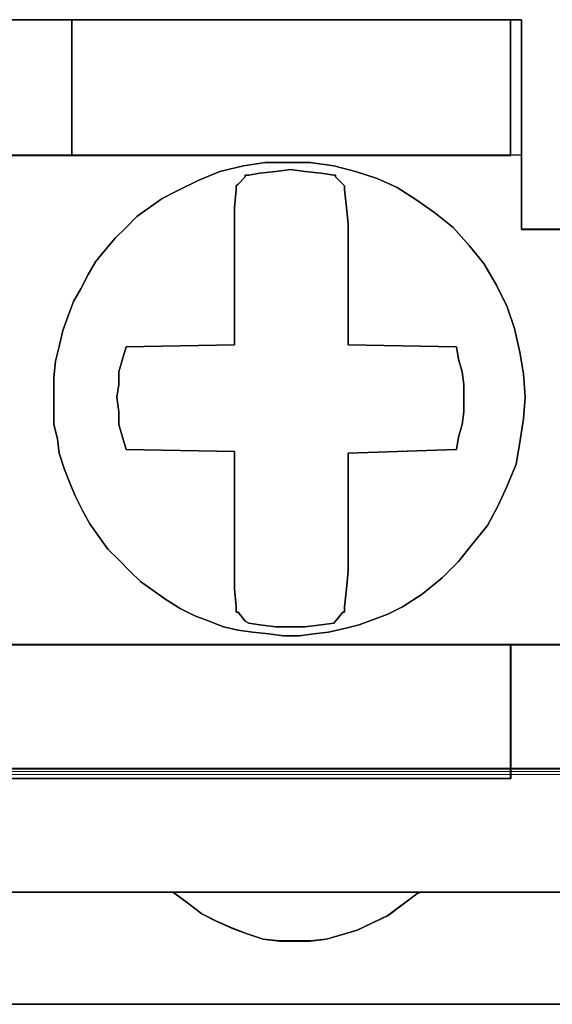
# Model space of a CAD drawing. Header units: millimetres. Extents: x -1290 to 1795, y -4192 to -1311.
# Tile 228 of 256: x 551.95 to 553.37, y -3236.39 to -3233.77. Entities that reach past the tile are written whole.
import ezdxf

# ---------------------------------------------------------------- set-up
doc = ezdxf.new("R2010")
doc.units = ezdxf.units.MM
doc.layers.add('33', color=7, linetype='Continuous')
doc.layers.add('Aparatura', color=7, linetype='Continuous', lineweight=13)

# ---------------------------------------------------------------- blocks, each defined once
blk = doc.blocks.new('*U23')
at = {"layer": '33', "color": 7}
for points in [[(112.989322, -21.780052), (113.470695, -21.780052), (113.976137, -21.780052), (113.976137, -20.985798), (113.976137, -20.793251), (113.976137, -18.988128), (114.120549, -18.988128), (119.993305, -18.988128), (121.004189, -18.988128), (126.852876, -18.988128), (126.997288, -18.988128), (126.997288, -20.793251), (126.997288, -20.985798), (126.997288, -21.780052), (128.008172, -21.780052)], [(112.989322, -21.780052), (113.470695, -21.780052), (113.976137, -21.780052), (113.976137, -20.985798), (113.976137, -20.793251), (113.976137, -18.988128), (114.120549, -18.988128), (119.993305, -18.988128), (121.004189, -18.988128), (126.852876, -18.988128), (126.997288, -18.988128), (126.997288, -20.793251), (126.997288, -20.985798), (126.997288, -21.780052), (128.008172, -21.780052)], [(112.989322, -21.780052), (113.470695, -21.780052), (113.976137, -21.780052), (113.976137, -20.985798), (113.976137, -20.793251), (113.976137, -18.988128), (114.120549, -18.988128), (119.993305, -18.988128), (121.004189, -18.988128), (126.852876, -18.988128), (126.997288, -18.988128), (126.997288, -20.793251), (126.997288, -20.985798), (126.997288, -21.780052), (128.008172, -21.780052)], [(112.989322, -21.780052), (113.470695, -21.780052), (113.976137, -21.780052), (113.976137, -20.985798), (113.976137, -20.793251), (113.976137, -18.988128), (114.120549, -18.988128), (119.993305, -18.988128), (121.004189, -18.988128), (126.852876, -18.988128), (126.997288, -18.988128), (126.997288, -20.793251), (126.997288, -20.985798), (126.997288, -21.780052), (128.008172, -21.780052)], [(112.989322, -21.780052), (113.976137, -21.780052), (113.976137, -20.985798), (113.976137, -20.793251), (113.976137, -18.988128), (114.120549, -18.988128), (119.993305, -18.988128), (121.004189, -18.988128), (126.852876, -18.988128), (126.997288, -18.988128), (126.997288, -20.793251), (126.997288, -20.985798), (126.997288, -21.780052), (128.008172, -21.780052)], [(112.989322, -21.780052), (113.976137, -21.780052), (113.976137, -20.985798), (113.976137, -20.793251), (113.976137, -18.988128), (114.120549, -18.988128), (119.993305, -18.988128), (121.004189, -18.988128), (126.852876, -18.988128), (126.997288, -18.988128), (126.997288, -20.793251), (126.997288, -20.985798), (126.997288, -21.780052), (128.008172, -21.780052)], [(112.989322, -21.780052), (113.976137, -21.780052), (113.976137, -20.985798), (113.976137, -20.793251), (113.976137, -18.988128), (114.120549, -18.988128), (119.993305, -18.988128), (121.004189, -18.988128), (126.852876, -18.988128), (126.997288, -18.988128), (126.997288, -20.793251), (126.997288, -20.985798), (126.997288, -21.780052), (128.008172, -21.780052)], [(112.989322, -21.780052), (113.976137, -21.780052), (113.976137, -20.985798), (113.976137, -20.793251), (113.976137, -18.988128), (114.120549, -18.988128), (119.993305, -18.988128), (121.004189, -18.988128), (126.852876, -18.988128), (126.997288, -18.988128), (126.997288, -20.793251), (126.997288, -20.985798), (126.997288, -21.780052), (128.008172, -21.780052)], [(128.007981, -21.778594), (126.997092, -21.778594), (126.997092, -20.984579), (126.997092, -20.792091), (126.852679, -20.792091), (121.00396, -20.792091), (119.99307, -20.792091), (114.120282, -20.792091), (113.97587, -20.792091), (113.97587, -20.984579), (113.97587, -21.778594), (112.989049, -21.778594)], [(28.844516, -27.312634), (30.144232, -27.312634), (42.852559, -27.312634), (44.152275, -27.312634), (56.860602, -27.312634), (58.160317, -27.312634), (70.844576, -27.312634), (72.144291, -27.312634), (84.852619, -27.312634), (86.152334, -27.312634), (98.860662, -27.312634), (100.160377, -27.312634), (112.820567, -27.312634), (114.120282, -27.312634), (126.852679, -27.312634), (128.152394, -27.312634)], [(128.007981, -21.778594), (126.997092, -21.778594), (126.997092, -20.984579), (126.997092, -20.792091), (126.852679, -20.792091), (121.00396, -20.792091), (119.99307, -20.792091), (114.120282, -20.792091), (113.97587, -20.792091), (113.97587, -20.984579), (113.97587, -21.778594), (112.989049, -21.778594)], [(28.844516, -27.312634), (30.144232, -27.312634), (42.852559, -27.312634), (44.152275, -27.312634), (56.860602, -27.312634), (58.160317, -27.312634), (70.844576, -27.312634), (72.144291, -27.312634), (84.852619, -27.312634), (86.152334, -27.312634), (98.860662, -27.312634), (100.160377, -27.312634), (112.820567, -27.312634), (114.120282, -27.312634), (126.852679, -27.312634), (128.152394, -27.312634)], [(28.844516, -27.312634), (30.144232, -27.312634), (42.852559, -27.312634), (44.152275, -27.312634), (56.860602, -27.312634), (58.160317, -27.312634), (70.844576, -27.312634), (72.144291, -27.312634), (84.852619, -27.312634), (86.152334, -27.312634), (98.860662, -27.312634), (100.160377, -27.312634), (112.820567, -27.312634), (114.120282, -27.312634), (126.852679, -27.312634), (128.152394, -27.312634)], [(128.007981, -21.778594), (126.997092, -21.778594), (126.997092, -20.984579), (126.997092, -20.792091), (126.852679, -20.792091), (121.00396, -20.792091), (119.99307, -20.792091), (114.120282, -20.792091), (113.97587, -20.792091), (113.97587, -20.984579), (113.97587, -21.778594), (112.989049, -21.778594)], [(28.844516, -27.312634), (30.144232, -27.312634), (42.852559, -27.312634), (44.152275, -27.312634), (56.860602, -27.312634), (58.160317, -27.312634), (70.844576, -27.312634), (72.144291, -27.312634), (84.852619, -27.312634), (86.152334, -27.312634), (98.860662, -27.312634), (100.160377, -27.312634), (112.820567, -27.312634), (114.120282, -27.312634), (126.852679, -27.312634), (128.152394, -27.312634)], [(128.007981, -21.778594), (126.997092, -21.778594), (126.997092, -20.984579), (126.997092, -20.792091), (126.852679, -20.792091), (121.00396, -20.792091), (119.99307, -20.792091), (114.120282, -20.792091), (113.97587, -20.792091), (113.97587, -20.984579), (113.97587, -21.778594), (112.989049, -21.778594)], [(128.152584, -27.310838), (126.852876, -27.310838), (126.852876, -28.057099), (126.852876, -28.610777), (126.852876, -29.092236), (114.120549, -29.092236), (114.120549, -28.610777), (114.120549, -28.057099), (114.120549, -27.310838), (113.470695, -27.310838), (112.820841, -27.310838)], [(83.649613, -30.608832), (87.356188, -30.608832), (90.653596, -30.608832), (94.360171, -30.608832), (97.657579, -30.608832), (101.364154, -30.608832), (104.637493, -30.608832), (108.368137, -30.608832), (111.617408, -30.608832), (115.323983, -30.608832), (118.621391, -30.608832), (122.352035, -30.608832), (125.649442, -30.608832), (129.356018, -30.608832)], [(128.152584, -27.310838), (126.852876, -27.310838), (126.852876, -28.057099), (126.852876, -28.610777), (126.852876, -29.092236), (114.120549, -29.092236), (114.120549, -28.610777), (114.120549, -28.057099), (114.120549, -27.310838), (113.470695, -27.310838), (112.820841, -27.310838)], [(83.649613, -30.608832), (87.356188, -30.608832), (90.653596, -30.608832), (94.360171, -30.608832), (97.657579, -30.608832), (101.364154, -30.608832), (104.637493, -30.608832), (108.368137, -30.608832), (111.617408, -30.608832), (115.323983, -30.608832), (118.621391, -30.608832), (122.352035, -30.608832), (125.649442, -30.608832), (129.356018, -30.608832)], [(128.152584, -27.310838), (126.852876, -27.310838), (126.852876, -28.057099), (126.852876, -28.610777), (126.852876, -29.092236), (114.120549, -29.092236), (114.120549, -28.610777), (114.120549, -28.057099), (114.120549, -27.310838), (113.470695, -27.310838), (112.820841, -27.310838)], [(83.649613, -30.608832), (87.356188, -30.608832), (90.653596, -30.608832), (94.360171, -30.608832), (97.657579, -30.608832), (101.364154, -30.608832), (104.637493, -30.608832), (108.368137, -30.608832), (111.617408, -30.608832), (115.323983, -30.608832), (118.621391, -30.608832), (122.352035, -30.608832), (125.649442, -30.608832), (129.356018, -30.608832)], [(128.152584, -27.310838), (126.852876, -27.310838), (126.852876, -28.057099), (126.852876, -28.610777), (126.852876, -29.092236), (114.120549, -29.092236), (114.120549, -28.610777), (114.120549, -28.057099), (114.120549, -27.310838), (113.470695, -27.310838), (112.820841, -27.310838)], [(83.649613, -30.608832), (87.356188, -30.608832), (90.653596, -30.608832), (94.360171, -30.608832), (97.657579, -30.608832), (101.364154, -30.608832), (104.637493, -30.608832), (108.368137, -30.608832), (111.617408, -30.608832), (115.323983, -30.608832), (118.621391, -30.608832), (122.352035, -30.608832), (125.649442, -30.608832), (129.356018, -30.608832)], [(83.649613, -30.608832), (87.356188, -30.608832), (90.653596, -30.608832), (94.360171, -30.608832), (97.657579, -30.608832), (101.364154, -30.608832), (104.637493, -30.608832), (108.368137, -30.608832), (111.617408, -30.608832), (115.323983, -30.608832), (118.621391, -30.608832), (122.352035, -30.608832), (125.649442, -30.608832), (129.356018, -30.608832)], [(128.152584, -27.310838), (126.852876, -27.310838), (126.852876, -28.057099), (126.852876, -28.610777), (126.852876, -29.092236), (114.120549, -29.092236), (114.120549, -28.610777), (114.120549, -28.057099), (114.120549, -27.310838), (113.470695, -27.310838), (112.820841, -27.310838)], [(83.649613, -30.608832), (87.356188, -30.608832), (90.653596, -30.608832), (94.360171, -30.608832), (97.657579, -30.608832), (101.364154, -30.608832), (104.637493, -30.608832), (108.368137, -30.608832), (111.617408, -30.608832), (115.323983, -30.608832), (118.621391, -30.608832), (122.352035, -30.608832), (125.649442, -30.608832), (129.356018, -30.608832)], [(128.152584, -27.310838), (126.852876, -27.310838), (126.852876, -28.057099), (126.852876, -28.610777), (126.852876, -29.092236), (114.120549, -29.092236), (114.120549, -28.610777), (114.120549, -28.057099), (114.120549, -27.310838), (113.470695, -27.310838), (112.820841, -27.310838)], [(83.649613, -30.608832), (87.356188, -30.608832), (90.653596, -30.608832), (94.360171, -30.608832), (97.657579, -30.608832), (101.364154, -30.608832), (104.637493, -30.608832), (108.368137, -30.608832), (111.617408, -30.608832), (115.323983, -30.608832), (118.621391, -30.608832), (122.352035, -30.608832), (125.649442, -30.608832), (129.356018, -30.608832)], [(128.152584, -27.310838), (126.852876, -27.310838), (126.852876, -28.057099), (126.852876, -28.610777), (126.852876, -29.092236), (114.120549, -29.092236), (114.120549, -28.610777), (114.120549, -28.057099), (114.120549, -27.310838), (113.470695, -27.310838), (112.820841, -27.310838)], [(83.649613, -30.608832), (87.356188, -30.608832), (90.653596, -30.608832), (94.360171, -30.608832), (97.657579, -30.608832), (101.364154, -30.608832), (104.637493, -30.608832), (108.368137, -30.608832), (111.617408, -30.608832), (115.323983, -30.608832), (118.621391, -30.608832), (122.352035, -30.608832), (125.649442, -30.608832), (129.356018, -30.608832)], [(128.152584, -27.310838), (126.852876, -27.310838), (126.852876, -28.057099), (126.852876, -28.610777), (126.852876, -29.092236), (114.120549, -29.092236), (114.120549, -28.610777), (114.120549, -28.057099), (114.120549, -27.310838), (113.470695, -27.310838), (112.820841, -27.310838)], [(83.649613, -30.608832), (87.356188, -30.608832), (90.653596, -30.608832), (94.360171, -30.608832), (97.657579, -30.608832), (101.364154, -30.608832), (104.637493, -30.608832), (108.368137, -30.608832), (111.617408, -30.608832), (115.323983, -30.608832), (118.621391, -30.608832), (122.352035, -30.608832), (125.649442, -30.608832), (129.356018, -30.608832)], [(128.152584, -27.310838), (126.852876, -27.310838), (126.852876, -28.057099), (126.852876, -28.610777), (126.852876, -29.092236), (114.120549, -29.092236), (114.120549, -28.610777), (114.120549, -28.057099), (114.120549, -27.310838), (112.820841, -27.310838)], [(83.649613, -30.608832), (87.356188, -30.608832), (90.653596, -30.608832), (94.360171, -30.608832), (97.657579, -30.608832), (101.364154, -30.608832), (104.637493, -30.608832), (108.368137, -30.608832), (111.617408, -30.608832), (115.323983, -30.608832), (118.621391, -30.608832), (122.352035, -30.608832), (125.649442, -30.608832), (129.356018, -30.608832)], [(128.152584, -27.310838), (126.852876, -27.310838), (126.852876, -28.057099), (126.852876, -28.610777), (126.852876, -29.092236), (114.120549, -29.092236), (114.120549, -28.610777), (114.120549, -28.057099), (114.120549, -27.310838), (112.820841, -27.310838)], [(129.355962, -30.607035), (125.649381, -30.607035), (125.601244, -30.63114), (125.216145, -30.920402), (124.806977, -31.113242), (124.397809, -31.233768), (124.18119, -31.257873), (123.988641, -31.257873), (123.772022, -31.257873), (123.555404, -31.233768), (123.338786, -31.161452), (123.146236, -31.089137), (122.929618, -30.992717), (122.737068, -30.896296), (122.544518, -30.751666), (122.351969, -30.607035), (118.62132, -30.607035)], [(-1.818475, -32.101551), (169.50256, -32.101551)], [(129.355962, -30.607035), (125.649381, -30.607035), (125.601244, -30.63114), (125.216145, -30.920402), (124.806977, -31.113242), (124.397809, -31.233768), (124.18119, -31.257873), (123.988641, -31.257873), (123.772022, -31.257873), (123.555404, -31.233768), (123.338786, -31.161452), (123.146236, -31.089137), (122.929618, -30.992717), (122.737068, -30.896296), (122.544518, -30.751666), (122.351969, -30.607035), (118.62132, -30.607035)], [(-1.818475, -32.101551), (169.50256, -32.101551)], [(129.355962, -30.607035), (125.649381, -30.607035), (125.601244, -30.63114), (125.216145, -30.920402), (124.806977, -31.113242), (124.397809, -31.233768), (124.18119, -31.257873), (123.988641, -31.257873), (123.772022, -31.257873), (123.555404, -31.233768), (123.338786, -31.161452), (123.146236, -31.089137), (122.929618, -30.992717), (122.737068, -30.896296), (122.544518, -30.751666), (122.351969, -30.607035), (118.62132, -30.607035)], [(-1.818475, -32.101551), (169.50256, -32.101551)], [(129.355962, -30.607035), (125.649381, -30.607035), (125.601244, -30.63114), (125.216145, -30.920402), (124.806977, -31.113242), (124.397809, -31.233768), (124.18119, -31.257873), (123.988641, -31.257873), (123.772022, -31.257873), (123.555404, -31.233768), (123.338786, -31.161452), (123.146236, -31.089137), (122.929618, -30.992717), (122.737068, -30.896296), (122.544518, -30.751666), (122.351969, -30.607035), (118.62132, -30.607035)], [(-1.818475, -32.101551), (169.50256, -32.101551)], [(-1.818475, -32.101551), (169.50256, -32.101551)], [(129.355962, -30.607035), (125.649381, -30.607035), (125.601244, -30.63114), (125.216145, -30.920402), (124.806977, -31.113242), (124.397809, -31.233768), (124.18119, -31.257873), (123.988641, -31.257873), (123.772022, -31.257873), (123.555404, -31.233768), (123.338786, -31.161452), (123.146236, -31.089137), (122.929618, -30.992717), (122.737068, -30.896296), (122.544518, -30.751666), (122.351969, -30.607035), (118.62132, -30.607035)], [(-1.818475, -32.101551), (169.50256, -32.101551)], [(129.355962, -30.607035), (125.649381, -30.607035), (125.601244, -30.63114), (125.216145, -30.920402), (124.806977, -31.113242), (124.397809, -31.233768), (124.18119, -31.257873), (123.988641, -31.257873), (123.772022, -31.257873), (123.555404, -31.233768), (123.338786, -31.161452), (123.146236, -31.089137), (122.929618, -30.992717), (122.737068, -30.896296), (122.544518, -30.751666), (122.351969, -30.607035), (118.62132, -30.607035)]]:
    blk.add_lwpolyline(points, dxfattribs=at)
for points in [[(113.974596, -18.986816), (126.998159, -18.986816), (113.974596, -18.986816)], [(119.992776, -18.986816), (119.992776, -20.793887), (121.005063, -20.793887), (121.005063, -18.986816), (119.992776, -18.986816)], [(119.992776, -18.986816), (119.992776, -20.793887), (121.005063, -20.793887), (121.005063, -18.986816), (119.992776, -18.986816)], [(119.992776, -18.986816), (119.992776, -20.793887), (121.005063, -20.793887), (121.005063, -18.986816), (119.992776, -18.986816)], [(119.992776, -18.986816), (119.992776, -20.793887), (121.005063, -20.793887), (121.005063, -18.986816), (119.992776, -18.986816)], [(121.005063, -20.793887), (121.005063, -18.986816), (119.992776, -18.986816), (119.992776, -20.793887), (121.005063, -20.793887)], [(121.005063, -20.793887), (121.005063, -18.986816), (119.992776, -18.986816), (119.992776, -20.793887), (121.005063, -20.793887)], [(121.003271, -20.793887), (121.003271, -18.986816), (121.003271, -20.793887)], [(121.003271, -18.986816), (121.003271, -20.793887), (126.853035, -20.793887), (126.853035, -19.492796), (126.853035, -18.986816), (121.003271, -18.986816)], [(121.003271, -18.986816), (121.003271, -20.793887), (126.853035, -20.793887), (126.853035, -19.492796), (126.853035, -18.986816), (121.003271, -18.986816)], [(121.003271, -18.986816), (121.003271, -20.793887), (126.853035, -20.793887), (126.853035, -19.492796), (126.853035, -18.986816), (121.003271, -18.986816)], [(121.003271, -18.986816), (121.003271, -20.793887), (126.853035, -20.793887), (126.853035, -19.492796), (126.853035, -18.986816), (121.003271, -18.986816)], [(121.003271, -20.793887), (126.853035, -20.793887), (126.853035, -19.492796), (126.853035, -18.986816), (121.003271, -18.986816), (121.003271, -20.793887)], [(121.003271, -20.793887), (126.853035, -20.793887), (126.853035, -19.492796), (126.853035, -18.986816), (121.003271, -18.986816), (121.003271, -20.793887)], [(126.851243, -19.493371), (126.851243, -18.986816), (126.851243, -19.493371)], [(126.996367, -18.986816), (126.996367, -20.98609), (126.996367, -18.986816)], [(126.851243, -20.793887), (126.851243, -19.491575), (126.851243, -20.793887)], [(122.255784, -26.710986), (122.087265, -26.590661), (121.918747, -26.470337), (121.774302, -26.325948), (121.629857, -26.181559), (121.485412, -26.03717), (121.365042, -25.868716), (121.244671, -25.700262), (121.148375, -25.531808), (121.052078, -25.33929), (120.979856, -25.170836), (120.907634, -24.978317), (120.835411, -24.761734), (120.811337, -24.569215), (120.763189, -24.376696), (120.763189, -24.160113), (120.763189, -23.943529), (120.763189, -23.75101), (120.787263, -23.534427), (120.835411, -23.341908), (120.883559, -23.125324), (120.955782, -22.932806), (121.028004, -22.740287), (121.124301, -22.571833), (121.220597, -22.379314), (121.316894, -22.21086), (121.437264, -22.066471), (121.581709, -21.898018), (121.726154, -21.753629), (121.870598, -21.609239), (122.039117, -21.488915), (122.207636, -21.368591), (122.400229, -21.272332), (122.689118, -21.127943), (122.978008, -21.007618), (123.290971, -20.935424), (123.579861, -20.887294), (123.892824, -20.887294), (124.181714, -20.887294), (124.494677, -20.935424), (124.783567, -21.007618), (125.072456, -21.103878), (125.337271, -21.224202), (125.602087, -21.392656), (125.842828, -21.56111), (126.083569, -21.753629), (126.300236, -21.994277), (126.492829, -22.234925), (126.661348, -22.523703), (126.805793, -22.812481), (126.902089, -23.10126), (126.974311, -23.414103), (127.02246, -23.702881), (127.046534, -24.015724), (127.02246, -24.304502), (126.974311, -24.617345), (126.926163, -24.906123), (126.805793, -25.194901), (126.685422, -25.459614), (126.540977, -25.724327), (126.348384, -25.964976), (126.155791, -26.205624), (125.939124, -26.422208), (125.674309, -26.638791), (125.409494, -26.807245), (125.216901, -26.903504), (125.024308, -26.975699), (124.831715, -27.047893), (124.639122, -27.096023), (124.422455, -27.144153), (124.229862, -27.168218), (124.037269, -27.192282), (123.820602, -27.192282), (123.628009, -27.168218), (123.411342, -27.144153), (123.218749, -27.120088), (123.026156, -27.071958), (122.833563, -26.999764), (122.64097, -26.927569), (122.448377, -26.83131), (122.255784, -26.710986)], [(122.255784, -26.710986), (122.087265, -26.590661), (121.918747, -26.470337), (121.774302, -26.325948), (121.629857, -26.181559), (121.485412, -26.03717), (121.365042, -25.868716), (121.244671, -25.700262), (121.148375, -25.531808), (121.052078, -25.33929), (120.979856, -25.170836), (120.907634, -24.978317), (120.835411, -24.761734), (120.811337, -24.569215), (120.763189, -24.376696), (120.763189, -24.160113), (120.763189, -23.943529), (120.763189, -23.75101), (120.787263, -23.534427), (120.835411, -23.341908), (120.883559, -23.125324), (120.955782, -22.932806), (121.028004, -22.740287), (121.124301, -22.571833), (121.220597, -22.379314), (121.316894, -22.21086), (121.437264, -22.066471), (121.581709, -21.898018), (121.726154, -21.753629), (121.870598, -21.609239), (122.039117, -21.488915), (122.207636, -21.368591), (122.400229, -21.272332), (122.689118, -21.127943), (122.978008, -21.007618), (123.290971, -20.935424), (123.579861, -20.887294), (123.892824, -20.887294), (124.181714, -20.887294), (124.494677, -20.935424), (124.783567, -21.007618), (125.072456, -21.103878), (125.337271, -21.224202), (125.602087, -21.392656), (125.842828, -21.56111), (126.083569, -21.753629), (126.300236, -21.994277), (126.492829, -22.234925), (126.661348, -22.523703), (126.805793, -22.812481), (126.902089, -23.10126), (126.974311, -23.414103), (127.02246, -23.702881), (127.046534, -24.015724), (127.02246, -24.304502), (126.974311, -24.617345), (126.926163, -24.906123), (126.805793, -25.194901), (126.685422, -25.459614), (126.540977, -25.724327), (126.348384, -25.964976), (126.155791, -26.205624), (125.939124, -26.422208), (125.674309, -26.638791), (125.409494, -26.807245), (125.216901, -26.903504), (125.024308, -26.975699), (124.831715, -27.047893), (124.639122, -27.096023), (124.422455, -27.144153), (124.229862, -27.168218), (124.037269, -27.192282), (123.820602, -27.192282), (123.628009, -27.168218), (123.411342, -27.144153), (123.218749, -27.120088), (123.026156, -27.071958), (122.833563, -26.999764), (122.64097, -26.927569), (122.448377, -26.83131), (122.255784, -26.710986)], [(122.255784, -26.710986), (122.087265, -26.590661), (121.918747, -26.470337), (121.774302, -26.325948), (121.629857, -26.181559), (121.485412, -26.03717), (121.365042, -25.868716), (121.244671, -25.700262), (121.148375, -25.531808), (121.052078, -25.33929), (120.979856, -25.170836), (120.907634, -24.978317), (120.835411, -24.761734), (120.811337, -24.569215), (120.763189, -24.376696), (120.763189, -24.160113), (120.763189, -23.943529), (120.763189, -23.75101), (120.787263, -23.534427), (120.835411, -23.341908), (120.883559, -23.125324), (120.955782, -22.932806), (121.028004, -22.740287), (121.124301, -22.571833), (121.220597, -22.379314), (121.316894, -22.21086), (121.437264, -22.066471), (121.581709, -21.898018), (121.726154, -21.753629), (121.870598, -21.609239), (122.039117, -21.488915), (122.207636, -21.368591), (122.400229, -21.272332), (122.689118, -21.127943), (122.978008, -21.007618), (123.290971, -20.935424), (123.579861, -20.887294), (123.892824, -20.887294), (124.181714, -20.887294), (124.494677, -20.935424), (124.783567, -21.007618), (125.072456, -21.103878), (125.337271, -21.224202), (125.602087, -21.392656), (125.842828, -21.56111), (126.083569, -21.753629), (126.300236, -21.994277), (126.492829, -22.234925), (126.661348, -22.523703), (126.805793, -22.812481), (126.902089, -23.10126), (126.974311, -23.414103), (127.02246, -23.702881), (127.046534, -24.015724), (127.02246, -24.304502), (126.974311, -24.617345), (126.926163, -24.906123), (126.805793, -25.194901), (126.685422, -25.459614), (126.540977, -25.724327), (126.348384, -25.964976), (126.155791, -26.205624), (125.939124, -26.422208), (125.674309, -26.638791), (125.409494, -26.807245), (125.216901, -26.903504), (125.024308, -26.975699), (124.831715, -27.047893), (124.639122, -27.096023), (124.422455, -27.144153), (124.229862, -27.168218), (124.037269, -27.192282), (123.820602, -27.192282), (123.628009, -27.168218), (123.411342, -27.144153), (123.218749, -27.120088), (123.026156, -27.071958), (122.833563, -26.999764), (122.64097, -26.927569), (122.448377, -26.83131), (122.255784, -26.710986)], [(122.255784, -26.710986), (122.087265, -26.590661), (121.918747, -26.470337), (121.774302, -26.325948), (121.629857, -26.181559), (121.485412, -26.03717), (121.365042, -25.868716), (121.244671, -25.700262), (121.148375, -25.531808), (121.052078, -25.33929), (120.979856, -25.170836), (120.907634, -24.978317), (120.835411, -24.761734), (120.811337, -24.569215), (120.763189, -24.376696), (120.763189, -24.160113), (120.763189, -23.943529), (120.763189, -23.75101), (120.787263, -23.534427), (120.835411, -23.341908), (120.883559, -23.125324), (120.955782, -22.932806), (121.028004, -22.740287), (121.124301, -22.571833), (121.220597, -22.379314), (121.316894, -22.21086), (121.437264, -22.066471), (121.581709, -21.898018), (121.726154, -21.753629), (121.870598, -21.609239), (122.039117, -21.488915), (122.207636, -21.368591), (122.400229, -21.272332), (122.689118, -21.127943), (122.978008, -21.007618), (123.290971, -20.935424), (123.579861, -20.887294), (123.892824, -20.887294), (124.181714, -20.887294), (124.494677, -20.935424), (124.783567, -21.007618), (125.072456, -21.103878), (125.337271, -21.224202), (125.602087, -21.392656), (125.842828, -21.56111), (126.083569, -21.753629), (126.300236, -21.994277), (126.492829, -22.234925), (126.661348, -22.523703), (126.805793, -22.812481), (126.902089, -23.10126), (126.974311, -23.414103), (127.02246, -23.702881), (127.046534, -24.015724), (127.02246, -24.304502), (126.974311, -24.617345), (126.926163, -24.906123), (126.805793, -25.194901), (126.685422, -25.459614), (126.540977, -25.724327), (126.348384, -25.964976), (126.155791, -26.205624), (125.939124, -26.422208), (125.674309, -26.638791), (125.409494, -26.807245), (125.216901, -26.903504), (125.024308, -26.975699), (124.831715, -27.047893), (124.639122, -27.096023), (124.422455, -27.144153), (124.229862, -27.168218), (124.037269, -27.192282), (123.820602, -27.192282), (123.628009, -27.168218), (123.411342, -27.144153), (123.218749, -27.120088), (123.026156, -27.071958), (122.833563, -26.999764), (122.64097, -26.927569), (122.448377, -26.83131), (122.255784, -26.710986)], [(126.805793, -22.812481), (126.661348, -22.523703), (126.492829, -22.234925), (126.300236, -21.994277), (126.083569, -21.753629), (125.842828, -21.56111), (125.602087, -21.392656), (125.337271, -21.224202), (125.072456, -21.103878), (124.783567, -21.007618), (124.494677, -20.935424), (124.181714, -20.887294), (123.892824, -20.887294), (123.579861, -20.887294), (123.290971, -20.935424), (122.978008, -21.007618), (122.689118, -21.127943), (122.400229, -21.272332), (122.207636, -21.368591), (122.039117, -21.488915), (121.870598, -21.609239), (121.726154, -21.753629), (121.581709, -21.898018), (121.437264, -22.066471), (121.316894, -22.21086), (121.220597, -22.379314), (121.124301, -22.571833), (121.028004, -22.740287), (120.955782, -22.932806), (120.883559, -23.125324), (120.835411, -23.341908), (120.787263, -23.534427), (120.763189, -23.75101), (120.763189, -23.943529), (120.763189, -24.160113), (120.763189, -24.376696), (120.811337, -24.569215), (120.835411, -24.761734), (120.907634, -24.978317), (120.979856, -25.170836), (121.052078, -25.33929), (121.148375, -25.531808), (121.244671, -25.700262), (121.365042, -25.868716), (121.485412, -26.03717), (121.629857, -26.181559), (121.774302, -26.325948), (121.918747, -26.470337), (122.087265, -26.590661), (122.255784, -26.710986), (122.448377, -26.83131), (122.64097, -26.927569), (122.833563, -26.999764), (123.026156, -27.071958), (123.218749, -27.120088), (123.411342, -27.144153), (123.628009, -27.168218), (123.820602, -27.192282), (124.037269, -27.192282), (124.229862, -27.168218), (124.422455, -27.144153), (124.639122, -27.096023), (124.831715, -27.047893), (125.024308, -26.975699), (125.216901, -26.903504), (125.409494, -26.807245), (125.674309, -26.638791), (125.939124, -26.422208), (126.155791, -26.205624), (126.348384, -25.964976), (126.540977, -25.724327), (126.685422, -25.459614), (126.805793, -25.194901), (126.926163, -24.906123), (126.974311, -24.617345), (127.02246, -24.304502), (127.046534, -24.015724), (127.02246, -23.702881), (126.974311, -23.414103), (126.902089, -23.10126), (126.805793, -22.812481)], [(126.805793, -22.812481), (126.661348, -22.523703), (126.492829, -22.234925), (126.300236, -21.994277), (126.083569, -21.753629), (125.842828, -21.56111), (125.602087, -21.392656), (125.337271, -21.224202), (125.072456, -21.103878), (124.783567, -21.007618), (124.494677, -20.935424), (124.181714, -20.887294), (123.892824, -20.887294), (123.579861, -20.887294), (123.290971, -20.935424), (122.978008, -21.007618), (122.689118, -21.127943), (122.400229, -21.272332), (122.207636, -21.368591), (122.039117, -21.488915), (121.870598, -21.609239), (121.726154, -21.753629), (121.581709, -21.898018), (121.437264, -22.066471), (121.316894, -22.21086), (121.220597, -22.379314), (121.124301, -22.571833), (121.028004, -22.740287), (120.955782, -22.932806), (120.883559, -23.125324), (120.835411, -23.341908), (120.787263, -23.534427), (120.763189, -23.75101), (120.763189, -23.943529), (120.763189, -24.160113), (120.763189, -24.376696), (120.811337, -24.569215), (120.835411, -24.761734), (120.907634, -24.978317), (120.979856, -25.170836), (121.052078, -25.33929), (121.148375, -25.531808), (121.244671, -25.700262), (121.365042, -25.868716), (121.485412, -26.03717), (121.629857, -26.181559), (121.774302, -26.325948), (121.918747, -26.470337), (122.087265, -26.590661), (122.255784, -26.710986), (122.448377, -26.83131), (122.64097, -26.927569), (122.833563, -26.999764), (123.026156, -27.071958), (123.218749, -27.120088), (123.411342, -27.144153), (123.628009, -27.168218), (123.820602, -27.192282), (124.037269, -27.192282), (124.229862, -27.168218), (124.422455, -27.144153), (124.639122, -27.096023), (124.831715, -27.047893), (125.024308, -26.975699), (125.216901, -26.903504), (125.409494, -26.807245), (125.674309, -26.638791), (125.939124, -26.422208), (126.155791, -26.205624), (126.348384, -25.964976), (126.540977, -25.724327), (126.685422, -25.459614), (126.805793, -25.194901), (126.926163, -24.906123), (126.974311, -24.617345), (127.02246, -24.304502), (127.046534, -24.015724), (127.02246, -23.702881), (126.974311, -23.414103), (126.902089, -23.10126), (126.805793, -22.812481)], [(126.15552, -24.545441), (126.203671, -24.377009), (126.227746, -24.208576), (126.227746, -24.016082), (126.227746, -23.847649), (126.203671, -23.679216), (126.15552, -23.510784), (126.131444, -23.342351), (124.68692, -23.318289), (124.68692, -21.706148), (124.662845, -21.489592), (124.638769, -21.248974), (124.638769, -21.20085), (124.614694, -21.176789), (124.518392, -21.080541), (124.518392, -21.056479), (124.494317, -21.056479), (124.325789, -21.032418), (124.10911, -21.008356), (123.916507, -20.984294), (123.723904, -21.008356), (123.507225, -21.032418), (123.362773, -21.056479), (123.314622, -21.056479), (123.314622, -21.080541), (123.21832, -21.176789), (123.194245, -21.20085), (123.194245, -21.248974), (123.17017, -21.489592), (123.17017, -21.706148), (123.17017, -23.318289), (121.725645, -23.342351), (121.677494, -23.510784), (121.629344, -23.679216), (121.629344, -23.847649), (121.605268, -24.016082), (121.629344, -24.208576), (121.629344, -24.377009), (121.677494, -24.545441), (121.725645, -24.713874), (123.17017, -24.737936), (123.17017, -26.326015), (123.17017, -26.566633), (123.194245, -26.807251), (123.194245, -26.879436), (123.21832, -26.879436), (123.314622, -26.999745), (123.362773, -27.023807), (123.507225, -27.047869), (123.723904, -27.071931), (123.916507, -27.071931), (124.10911, -27.071931), (124.325789, -27.047869), (124.494317, -27.023807), (124.518392, -26.999745), (124.614694, -26.879436), (124.638769, -26.879436), (124.638769, -26.807251), (124.662845, -26.566633), (124.68692, -26.326015), (124.68692, -24.761998), (126.131444, -24.713874), (126.15552, -24.545441)], [(124.68692, -23.318289), (126.131444, -23.342351), (126.15552, -23.510784), (126.203671, -23.679216), (126.227746, -23.847649), (126.227746, -24.016082), (126.227746, -24.208576), (126.203671, -24.377009), (126.15552, -24.545441), (126.131444, -24.713874), (124.68692, -24.761998), (124.68692, -26.326015), (124.662845, -26.566633), (124.638769, -26.807251), (124.638769, -26.879436), (124.614694, -26.879436), (124.518392, -26.999745), (124.494317, -27.023807), (124.325789, -27.047869), (124.10911, -27.071931), (123.916507, -27.071931), (123.723904, -27.071931), (123.507225, -27.047869), (123.362773, -27.023807), (123.314622, -26.999745), (123.21832, -26.879436), (123.194245, -26.879436), (123.194245, -26.807251), (123.17017, -26.566633), (123.17017, -26.326015), (123.17017, -24.737936), (121.725645, -24.713874), (121.677494, -24.545441), (121.629344, -24.377009), (121.629344, -24.208576), (121.605268, -24.016082), (121.629344, -23.847649), (121.629344, -23.679216), (121.677494, -23.510784), (121.725645, -23.342351), (123.17017, -23.318289), (123.17017, -21.706148), (123.17017, -21.489592), (123.194245, -21.248974), (123.194245, -21.20085), (123.21832, -21.176789), (123.314622, -21.080541), (123.314622, -21.056479), (123.362773, -21.056479), (123.507225, -21.032418), (123.723904, -21.008356), (123.916507, -20.984294), (124.10911, -21.008356), (124.325789, -21.032418), (124.494317, -21.056479), (124.518392, -21.056479), (124.518392, -21.080541), (124.614694, -21.176789), (124.638769, -21.20085), (124.638769, -21.248974), (124.662845, -21.489592), (124.68692, -21.706148), (124.68692, -23.318289)], [(124.68692, -23.318289), (126.131444, -23.342351), (126.15552, -23.510784), (126.203671, -23.679216), (126.227746, -23.847649), (126.227746, -24.016082), (126.227746, -24.208576), (126.203671, -24.377009), (126.15552, -24.545441), (126.131444, -24.713874), (124.68692, -24.761998), (124.68692, -26.326015), (124.662845, -26.566633), (124.638769, -26.807251), (124.638769, -26.879436), (124.614694, -26.879436), (124.518392, -26.999745), (124.494317, -27.023807), (124.325789, -27.047869), (124.10911, -27.071931), (123.916507, -27.071931), (123.723904, -27.071931), (123.507225, -27.047869), (123.362773, -27.023807), (123.314622, -26.999745), (123.21832, -26.879436), (123.194245, -26.879436), (123.194245, -26.807251), (123.17017, -26.566633), (123.17017, -26.326015), (123.17017, -24.737936), (121.725645, -24.713874), (121.677494, -24.545441), (121.629344, -24.377009), (121.629344, -24.208576), (121.605268, -24.016082), (121.629344, -23.847649), (121.629344, -23.679216), (121.677494, -23.510784), (121.725645, -23.342351), (123.17017, -23.318289), (123.17017, -21.706148), (123.17017, -21.489592), (123.194245, -21.248974), (123.194245, -21.20085), (123.21832, -21.176789), (123.314622, -21.080541), (123.314622, -21.056479), (123.362773, -21.056479), (123.507225, -21.032418), (123.723904, -21.008356), (123.916507, -20.984294), (124.10911, -21.008356), (124.325789, -21.032418), (124.494317, -21.056479), (124.518392, -21.056479), (124.518392, -21.080541), (124.614694, -21.176789), (124.638769, -21.20085), (124.638769, -21.248974), (124.662845, -21.489592), (124.68692, -21.706148), (124.68692, -23.318289)], [(126.131444, -23.342351), (124.68692, -23.318289), (124.68692, -21.706148), (124.662845, -21.489592), (124.638769, -21.248974), (124.638769, -21.20085), (124.614694, -21.176789), (124.518392, -21.080541), (124.518392, -21.056479), (124.494317, -21.056479), (124.325789, -21.032418), (124.10911, -21.008356), (123.916507, -20.984294), (123.723904, -21.008356), (123.507225, -21.032418), (123.362773, -21.056479), (123.314622, -21.056479), (123.314622, -21.080541), (123.21832, -21.176789), (123.194245, -21.20085), (123.194245, -21.248974), (123.17017, -21.489592), (123.17017, -21.706148), (123.17017, -23.318289), (121.725645, -23.342351), (121.677494, -23.510784), (121.629344, -23.679216), (121.629344, -23.847649), (121.605268, -24.016082), (121.629344, -24.208576), (121.629344, -24.377009), (121.677494, -24.545441), (121.725645, -24.713874), (123.17017, -24.737936), (123.17017, -26.326015), (123.17017, -26.566633), (123.194245, -26.807251), (123.194245, -26.879436), (123.21832, -26.879436), (123.314622, -26.999745), (123.362773, -27.023807), (123.507225, -27.047869), (123.723904, -27.071931), (123.916507, -27.071931), (124.10911, -27.071931), (124.325789, -27.047869), (124.494317, -27.023807), (124.518392, -26.999745), (124.614694, -26.879436), (124.638769, -26.879436), (124.638769, -26.807251), (124.662845, -26.566633), (124.68692, -26.326015), (124.68692, -24.761998), (126.131444, -24.713874), (126.15552, -24.545441), (126.203671, -24.377009), (126.227746, -24.208576), (126.227746, -24.016082), (126.227746, -23.847649), (126.203671, -23.679216), (126.15552, -23.510784), (126.131444, -23.342351)], [(126.131444, -23.342351), (124.68692, -23.318289), (124.68692, -21.706148), (124.662845, -21.489592), (124.638769, -21.248974), (124.638769, -21.20085), (124.614694, -21.176789), (124.518392, -21.080541), (124.518392, -21.056479), (124.494317, -21.056479), (124.325789, -21.032418), (124.10911, -21.008356), (123.916507, -20.984294), (123.723904, -21.008356), (123.507225, -21.032418), (123.362773, -21.056479), (123.314622, -21.056479), (123.314622, -21.080541), (123.21832, -21.176789), (123.194245, -21.20085), (123.194245, -21.248974), (123.17017, -21.489592), (123.17017, -21.706148), (123.17017, -23.318289), (121.725645, -23.342351), (121.677494, -23.510784), (121.629344, -23.679216), (121.629344, -23.847649), (121.605268, -24.016082), (121.629344, -24.208576), (121.629344, -24.377009), (121.677494, -24.545441), (121.725645, -24.713874), (123.17017, -24.737936), (123.17017, -26.326015), (123.17017, -26.566633), (123.194245, -26.807251), (123.194245, -26.879436), (123.21832, -26.879436), (123.314622, -26.999745), (123.362773, -27.023807), (123.507225, -27.047869), (123.723904, -27.071931), (123.916507, -27.071931), (124.10911, -27.071931), (124.325789, -27.047869), (124.494317, -27.023807), (124.518392, -26.999745), (124.614694, -26.879436), (124.638769, -26.879436), (124.638769, -26.807251), (124.662845, -26.566633), (124.68692, -26.326015), (124.68692, -24.761998), (126.131444, -24.713874), (126.15552, -24.545441), (126.203671, -24.377009), (126.227746, -24.208576), (126.227746, -24.016082), (126.227746, -23.847649), (126.203671, -23.679216), (126.15552, -23.510784), (126.131444, -23.342351)], [(126.131444, -23.342351), (124.68692, -23.318289), (124.68692, -21.706148), (124.662845, -21.489592), (124.638769, -21.248974), (124.638769, -21.20085), (124.614694, -21.176789), (124.518392, -21.080541), (124.518392, -21.056479), (124.494317, -21.056479), (124.325789, -21.032418), (124.10911, -21.008356), (123.916507, -20.984294), (123.723904, -21.008356), (123.507225, -21.032418), (123.362773, -21.056479), (123.314622, -21.056479), (123.314622, -21.080541), (123.21832, -21.176789), (123.194245, -21.20085), (123.194245, -21.248974), (123.17017, -21.489592), (123.17017, -21.706148), (123.17017, -23.318289), (121.725645, -23.342351), (121.677494, -23.510784), (121.629344, -23.679216), (121.629344, -23.847649), (121.605268, -24.016082), (121.629344, -24.208576), (121.629344, -24.377009), (121.677494, -24.545441), (121.725645, -24.713874), (123.17017, -24.737936), (123.17017, -26.326015), (123.17017, -26.566633), (123.194245, -26.807251), (123.194245, -26.879436), (123.21832, -26.879436), (123.314622, -26.999745), (123.362773, -27.023807), (123.507225, -27.047869), (123.723904, -27.071931), (123.916507, -27.071931), (124.10911, -27.071931), (124.325789, -27.047869), (124.494317, -27.023807), (124.518392, -26.999745), (124.614694, -26.879436), (124.638769, -26.879436), (124.638769, -26.807251), (124.662845, -26.566633), (124.68692, -26.326015), (124.68692, -24.761998), (126.131444, -24.713874), (126.15552, -24.545441), (126.203671, -24.377009), (126.227746, -24.208576), (126.227746, -24.016082), (126.227746, -23.847649), (126.203671, -23.679216), (126.15552, -23.510784), (126.131444, -23.342351)], [(126.853035, -29.09276), (126.853035, -28.61116), (126.853035, -28.057319), (126.853035, -27.310838), (114.119721, -27.310838), (114.119721, -28.057319), (114.119721, -28.61116), (114.119721, -29.09276), (126.853035, -29.09276)], [(126.853035, -29.09276), (126.853035, -28.61116), (126.853035, -28.057319), (126.853035, -27.310838), (114.119721, -27.310838), (114.119721, -28.057319), (114.119721, -28.61116), (114.119721, -29.09276), (126.853035, -29.09276)], [(126.853035, -29.09276), (126.853035, -28.61116), (126.853035, -28.057319), (126.853035, -27.310838), (114.119721, -27.310838), (114.119721, -28.057319), (114.119721, -28.61116), (114.119721, -29.09276), (126.853035, -29.09276)], [(126.853035, -29.09276), (126.853035, -28.61116), (126.853035, -28.057319), (126.853035, -27.310838), (114.119721, -27.310838), (114.119721, -28.057319), (114.119721, -28.61116), (114.119721, -29.09276), (126.853035, -29.09276)], [(126.853035, -27.310838), (114.119721, -27.310838), (114.119721, -28.057319), (114.119721, -28.61116), (114.119721, -29.09276), (126.853035, -29.09276), (126.853035, -28.61116), (126.853035, -28.057319), (126.853035, -27.310838)], [(126.853035, -27.310838), (114.119721, -27.310838), (114.119721, -28.057319), (114.119721, -28.61116), (114.119721, -29.09276), (126.853035, -29.09276), (126.853035, -28.61116), (126.853035, -28.057319), (126.853035, -27.310838)], [(126.851243, -27.310838), (126.851243, -28.059892), (126.851243, -27.310838)], [(126.851243, -28.058096), (126.851243, -28.61315), (126.851243, -28.058096)], [(126.851243, -28.611354), (126.851243, -29.09276), (126.851243, -28.611354)], [(114.119721, -29.09276), (126.853035, -29.09276), (114.119721, -29.09276)], [(125.263834, -29.09276), (126.853035, -29.09276), (125.263834, -29.09276)], [(169.503456, -30.607035), (-7.763197, -30.607035), (169.503456, -30.607035)], [(122.350598, -30.607035), (122.543312, -30.751936), (122.736027, -30.896837), (122.928741, -30.993438), (123.145545, -31.090039), (123.338259, -31.162489), (123.555063, -31.23494), (123.771867, -31.25909), (123.98867, -31.25909), (124.181385, -31.25909), (124.398188, -31.23494), (124.807707, -31.114189), (125.217225, -30.920987), (125.602654, -30.631185), (125.650832, -30.607035), (122.350598, -30.607035)], [(122.736027, -30.896837), (122.928741, -30.993438), (123.145545, -31.090039), (123.338259, -31.162489), (123.555063, -31.23494), (123.771867, -31.25909), (123.98867, -31.25909), (124.181385, -31.25909), (124.398188, -31.23494), (124.807707, -31.114189), (125.217225, -30.920987), (125.602654, -30.631185), (125.650832, -30.607035), (122.350598, -30.607035), (122.543312, -30.751936), (122.736027, -30.896837)], [(122.736027, -30.896837), (122.928741, -30.993438), (123.145545, -31.090039), (123.338259, -31.162489), (123.555063, -31.23494), (123.771867, -31.25909), (123.98867, -31.25909), (124.181385, -31.25909), (124.398188, -31.23494), (124.807707, -31.114189), (125.217225, -30.920987), (125.602654, -30.631185), (125.650832, -30.607035), (122.350598, -30.607035), (122.543312, -30.751936), (122.736027, -30.896837)], [(122.736027, -30.896837), (122.928741, -30.993438), (123.145545, -31.090039), (123.338259, -31.162489), (123.555063, -31.23494), (123.771867, -31.25909), (123.98867, -31.25909), (124.181385, -31.25909), (124.398188, -31.23494), (124.807707, -31.114189), (125.217225, -30.920987), (125.602654, -30.631185), (125.650832, -30.607035), (122.350598, -30.607035), (122.543312, -30.751936), (122.736027, -30.896837)], [(122.736027, -30.896837), (122.928741, -30.993438), (123.145545, -31.090039), (123.338259, -31.162489), (123.555063, -31.23494), (123.771867, -31.25909), (123.98867, -31.25909), (124.181385, -31.25909), (124.398188, -31.23494), (124.807707, -31.114189), (125.217225, -30.920987), (125.602654, -30.631185), (125.650832, -30.607035), (122.350598, -30.607035), (122.543312, -30.751936), (122.736027, -30.896837)], [(122.736027, -30.896837), (122.928741, -30.993438), (123.145545, -31.090039), (123.338259, -31.162489), (123.555063, -31.23494), (123.771867, -31.25909), (123.98867, -31.25909), (124.181385, -31.25909), (124.398188, -31.23494), (124.807707, -31.114189), (125.217225, -30.920987), (125.602654, -30.631185), (125.650832, -30.607035), (122.350598, -30.607035), (122.543312, -30.751936), (122.736027, -30.896837)], [(122.736027, -30.896837), (122.928741, -30.993438), (123.145545, -31.090039), (123.338259, -31.162489), (123.555063, -31.23494), (123.771867, -31.25909), (123.98867, -31.25909), (124.181385, -31.25909), (124.398188, -31.23494), (124.807707, -31.114189), (125.217225, -30.920987), (125.602654, -30.631185), (125.650832, -30.607035), (122.350598, -30.607035), (122.543312, -30.751936), (122.736027, -30.896837)], [(169.503456, -32.099755), (-1.818475, -32.099755), (169.503456, -32.099755)]]:
    blk.add_lwpolyline(points, close=True, dxfattribs=at)

msp = doc.modelspace()

# ---------------------------------------------------------------- linework, layer by layer
at = {"layer": 'Aparatura', "lineweight": 13}
msp.add_lwpolyline([(585.5989, -3235.7654), (585.5936, -3235.7654), (561.7099, -3235.7654), (546.837, -3235.7654), (541.3671, -3235.7654), (538.976, -3235.7654), (538.2507, -3235.7654), (537.9605, -3235.7654), (537.8745, -3235.7654), (537.8423, -3235.7654), (537.8315, -3235.7654), (537.8262, -3235.7654), (585.5989, -3235.7654)], close=True, dxfattribs=at)
for points in [[(561.71, -3235.7684), (546.8394, -3235.7684), (541.3704, -3235.7684)], [(541.3701, -3235.7826), (546.8392, -3235.7826), (561.7098, -3235.7826)], [(541.3744, -3235.7744), (546.8423, -3235.7744), (561.7098, -3235.7744)]]:
    msp.add_lwpolyline(points, dxfattribs=at)

# ---------------------------------------------------------------- block references
at = {"layer": 'Aparatura', "lineweight": 13, "xscale": 0.2, "yscale": 0.2, "zscale": 0.2}
msp.add_blockref('*U23', (527.8914, -3229.9741), dxfattribs=at)

doc.saveas('drawing.dxf')
